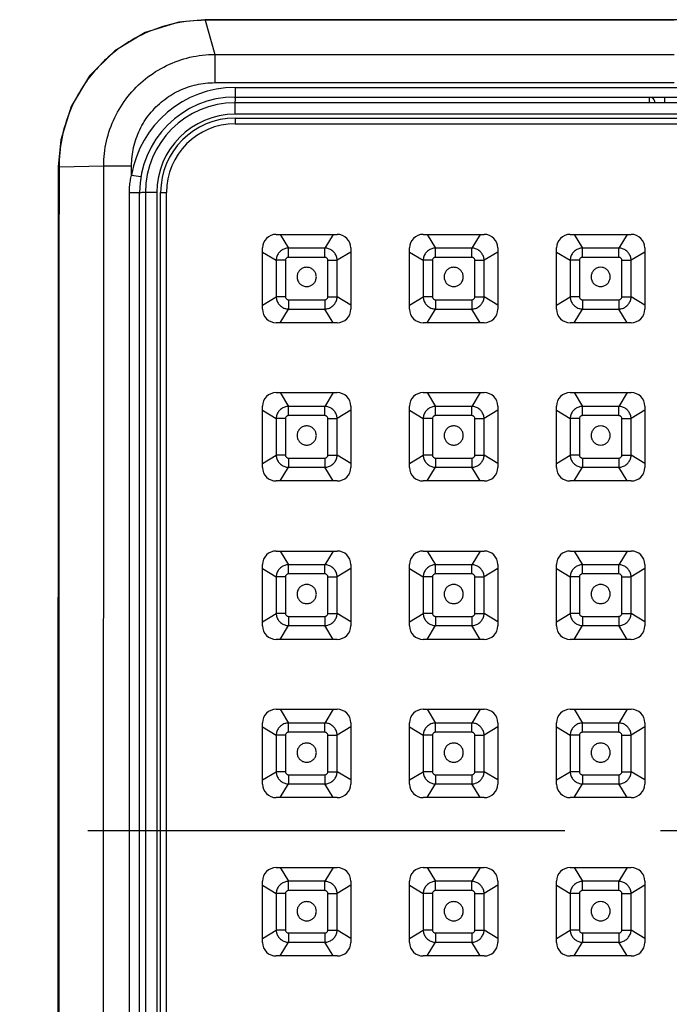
# Model space of a CAD drawing. Extents: x 5500 to 5920, y -4857 to -4263.
# Tile 16 of 20: x 5678 to 5686, y -4461 to -4448. Entities that reach past the tile are written whole.
import ezdxf

# ---------------------------------------------------------------- set-up
doc = ezdxf.new("R2010")
doc.units = 0
doc.header["$LTSCALE"] = 5
doc.header["$MEASUREMENT"] = 0
doc.linetypes.add('CENTER', pattern=[2, 1.25, -0.25, 0.25, -0.25])
doc.layers.get('0').update_dxf_attribs({"color": 2, "linetype": 'CONTINUOUS'})
doc.layers.add('CL', color=1, linetype='CENTER')
doc.layers.add('D', color=2, linetype='CONTINUOUS')

# ---------------------------------------------------------------- blocks, each defined once
blk = doc.blocks.new('A$C68571C2D')
at = {"color": 7, "linetype": 'Continuous'}
for p, q in [((6.564, 59.475), (2.426, 59.474)), ((2.427, 59.467), (2.426, 59.474)), ((2.427, 59.467), (2.554, 59.02)), ((10.585, 59.475), (6.564, 59.475)), ((2.554, 59.02), (2.554, 58.651)), ((2.821, 58.588), (2.821, 58.463)), ((2.821, 58.588), (14.321, 58.588)), ((2.821, 58.463), (14.321, 58.463)), ((2.821, 58.238), (2.821, 58.388)), ((14.321, 58.388), (2.821, 58.388)), ((8.246, 58.463), (8.246, 58.388)), ((8.446, 58.463), (8.446, 58.388)), ((14.321, 58.238), (2.821, 58.238)), ((2.821, 58.188), (2.821, 58.113)), ((2.821, 58.188), (14.321, 58.188)), ((2.821, 58.113), (14.321, 58.113)), ((0.504, 57.55), (0.496, 40.171)), ((0.515, 57.551), (0.504, 57.55)), ((0.515, 57.551), (1.101, 57.562)), ((1.101, 57.562), (1.465, 57.562)), ((1.465, 57.442), (1.588, 57.422)), ((1.436, 57.213), (1.571, 57.213)), ((1.571, 40.463), (1.571, 57.213)), ((1.646, 57.213), (1.646, 40.463)), ((1.796, 57.213), (1.646, 57.213)), ((1.796, 57.213), (1.796, 40.463)), ((1.846, 40.463), (1.846, 57.213)), ((1.846, 57.213), (1.921, 57.213)), ((1.921, 40.463), (1.921, 57.213))]:
    blk.add_line(p, q, dxfattribs=at)
at = {"linetype": 'Continuous'}
for p, q in [((3.358, 56.666), (4.158, 56.666)), ((3.411, 56.666), (3.519, 56.487)), ((4.105, 56.666), (3.997, 56.487)), ((5.283, 56.666), (6.083, 56.666)), ((5.336, 56.666), (5.444, 56.487)), ((6.03, 56.666), (5.922, 56.487)), ((7.208, 56.666), (8.008, 56.666)), ((7.261, 56.666), (7.369, 56.487)), ((7.955, 56.666), (7.847, 56.487)), ((3.18, 55.688), (3.18, 56.488)), ((3.18, 56.435), (3.36, 56.327)), ((3.519, 56.365), (3.519, 56.487)), ((3.997, 56.487), (3.519, 56.487)), ((3.997, 56.365), (3.997, 56.487)), ((4.336, 56.435), (4.157, 56.327)), ((4.336, 56.488), (4.336, 55.688)), ((5.105, 55.688), (5.105, 56.488)), ((5.105, 56.435), (5.285, 56.327)), ((5.444, 56.365), (5.444, 56.487)), ((5.922, 56.487), (5.444, 56.487)), ((5.922, 56.365), (5.922, 56.487)), ((6.261, 56.435), (6.082, 56.327)), ((6.261, 56.488), (6.261, 55.688)), ((7.03, 55.688), (7.03, 56.488)), ((7.03, 56.435), (7.21, 56.327)), ((7.847, 56.487), (7.369, 56.487)), ((7.369, 56.365), (7.369, 56.487)), ((7.847, 56.365), (7.847, 56.487)), ((8.186, 56.435), (8.007, 56.327)), ((8.186, 56.488), (8.186, 55.688)), ((3.481, 56.327), (3.36, 56.327)), ((3.36, 56.327), (3.36, 55.849)), ((3.481, 56.327), (3.481, 55.849)), ((3.997, 56.365), (3.519, 56.365)), ((4.036, 56.327), (4.157, 56.327)), ((4.036, 55.849), (4.036, 56.327)), ((4.157, 55.849), (4.157, 56.327)), ((5.406, 56.327), (5.285, 56.327)), ((5.285, 56.327), (5.285, 55.849)), ((5.406, 56.327), (5.406, 55.849)), ((5.922, 56.365), (5.444, 56.365)), ((5.961, 56.327), (6.082, 56.327)), ((5.961, 55.849), (5.961, 56.327)), ((6.082, 55.849), (6.082, 56.327)), ((7.331, 56.327), (7.21, 56.327)), ((7.21, 56.327), (7.21, 55.849)), ((7.331, 56.327), (7.331, 55.849)), ((7.847, 56.365), (7.369, 56.365)), ((7.886, 56.327), (8.007, 56.327)), ((7.886, 55.849), (7.886, 56.327)), ((8.007, 55.849), (8.007, 56.327)), ((3.18, 55.741), (3.36, 55.849)), ((3.481, 55.849), (3.36, 55.849)), ((3.519, 55.811), (3.519, 55.689)), ((3.519, 55.811), (3.997, 55.811)), ((3.997, 55.811), (3.997, 55.689)), ((4.036, 55.849), (4.157, 55.849)), ((4.336, 55.741), (4.157, 55.849)), ((5.105, 55.741), (5.285, 55.849)), ((5.406, 55.849), (5.285, 55.849)), ((5.444, 55.811), (5.922, 55.811)), ((5.444, 55.811), (5.444, 55.689)), ((5.922, 55.811), (5.922, 55.689)), ((5.961, 55.849), (6.082, 55.849)), ((6.261, 55.741), (6.082, 55.849)), ((7.03, 55.741), (7.21, 55.849)), ((7.331, 55.849), (7.21, 55.849)), ((7.369, 55.811), (7.369, 55.689)), ((7.369, 55.811), (7.847, 55.811)), ((7.847, 55.811), (7.847, 55.689)), ((7.886, 55.849), (8.007, 55.849)), ((8.186, 55.741), (8.007, 55.849)), ((3.411, 55.51), (3.519, 55.689)), ((3.519, 55.689), (3.997, 55.689)), ((4.105, 55.51), (3.997, 55.689)), ((5.336, 55.51), (5.444, 55.689)), ((5.444, 55.689), (5.922, 55.689)), ((6.03, 55.51), (5.922, 55.689)), ((7.261, 55.51), (7.369, 55.689)), ((7.369, 55.689), (7.847, 55.689)), ((7.955, 55.51), (7.847, 55.689)), ((4.158, 55.51), (3.358, 55.51)), ((6.083, 55.51), (5.283, 55.51)), ((8.008, 55.51), (7.208, 55.51)), ((3.358, 54.595), (4.158, 54.595)), ((3.411, 54.595), (3.519, 54.415)), ((4.105, 54.595), (3.997, 54.415)), ((5.283, 54.595), (6.083, 54.595)), ((5.336, 54.595), (5.444, 54.415)), ((6.03, 54.595), (5.922, 54.415)), ((7.208, 54.595), (8.008, 54.595)), ((7.261, 54.595), (7.369, 54.415)), ((7.955, 54.595), (7.847, 54.415)), ((3.18, 53.617), (3.18, 54.417)), ((3.519, 54.294), (3.519, 54.415)), ((3.997, 54.415), (3.519, 54.415)), ((3.997, 54.294), (3.997, 54.415)), ((4.336, 54.417), (4.336, 53.617)), ((5.105, 53.617), (5.105, 54.417)), ((5.922, 54.415), (5.444, 54.415)), ((5.444, 54.294), (5.444, 54.415)), ((5.922, 54.294), (5.922, 54.415)), ((6.261, 54.417), (6.261, 53.617)), ((7.03, 53.617), (7.03, 54.417)), ((7.847, 54.415), (7.369, 54.415)), ((7.369, 54.294), (7.369, 54.415)), ((7.847, 54.294), (7.847, 54.415)), ((8.186, 54.417), (8.186, 53.617)), ((3.18, 54.364), (3.36, 54.256)), ((3.481, 54.256), (3.36, 54.256)), ((3.36, 54.256), (3.36, 53.777)), ((3.481, 54.256), (3.481, 53.777)), ((3.997, 54.294), (3.519, 54.294)), ((4.036, 54.256), (4.157, 54.256)), ((4.036, 53.777), (4.036, 54.256)), ((4.336, 54.364), (4.157, 54.256)), ((4.157, 53.777), (4.157, 54.256)), ((5.105, 54.364), (5.285, 54.256)), ((5.406, 54.256), (5.285, 54.256)), ((5.285, 54.256), (5.285, 53.777)), ((5.406, 54.256), (5.406, 53.777)), ((5.922, 54.294), (5.444, 54.294)), ((5.961, 54.256), (6.082, 54.256)), ((5.961, 53.777), (5.961, 54.256)), ((6.261, 54.364), (6.082, 54.256)), ((6.082, 53.777), (6.082, 54.256)), ((7.03, 54.364), (7.21, 54.256)), ((7.331, 54.256), (7.21, 54.256)), ((7.21, 54.256), (7.21, 53.777)), ((7.331, 54.256), (7.331, 53.777)), ((7.847, 54.294), (7.369, 54.294)), ((7.886, 54.256), (8.007, 54.256)), ((7.886, 53.777), (7.886, 54.256)), ((8.186, 54.364), (8.007, 54.256)), ((8.007, 53.777), (8.007, 54.256)), ((3.18, 53.67), (3.36, 53.777)), ((3.481, 53.777), (3.36, 53.777)), ((3.519, 53.739), (3.997, 53.739)), ((3.519, 53.739), (3.519, 53.618)), ((3.997, 53.739), (3.997, 53.618)), ((4.036, 53.777), (4.157, 53.777)), ((4.336, 53.67), (4.157, 53.777)), ((5.105, 53.67), (5.285, 53.777)), ((5.406, 53.777), (5.285, 53.777)), ((5.444, 53.739), (5.922, 53.739)), ((5.444, 53.739), (5.444, 53.618)), ((5.922, 53.739), (5.922, 53.618)), ((5.961, 53.777), (6.082, 53.777)), ((6.261, 53.67), (6.082, 53.777)), ((7.03, 53.67), (7.21, 53.777)), ((7.331, 53.777), (7.21, 53.777)), ((7.369, 53.739), (7.847, 53.739)), ((7.369, 53.739), (7.369, 53.618)), ((7.847, 53.739), (7.847, 53.618)), ((7.886, 53.777), (8.007, 53.777)), ((8.186, 53.67), (8.007, 53.777)), ((3.411, 53.439), (3.519, 53.618)), ((3.519, 53.618), (3.997, 53.618)), ((4.105, 53.439), (3.997, 53.618)), ((5.336, 53.439), (5.444, 53.618)), ((5.444, 53.618), (5.922, 53.618)), ((6.03, 53.439), (5.922, 53.618)), ((7.261, 53.439), (7.369, 53.618)), ((7.369, 53.618), (7.847, 53.618)), ((7.955, 53.439), (7.847, 53.618)), ((4.158, 53.439), (3.358, 53.439)), ((6.083, 53.439), (5.283, 53.439)), ((8.008, 53.439), (7.208, 53.439)), ((3.358, 52.523), (4.158, 52.523)), ((3.411, 52.523), (3.519, 52.344)), ((4.105, 52.523), (3.997, 52.344)), ((5.283, 52.523), (6.083, 52.523)), ((5.336, 52.523), (5.444, 52.344)), ((6.03, 52.523), (5.922, 52.344)), ((7.208, 52.523), (8.008, 52.523)), ((7.261, 52.523), (7.369, 52.344)), ((7.955, 52.523), (7.847, 52.344)), ((3.18, 51.545), (3.18, 52.345)), ((3.519, 52.223), (3.519, 52.344)), ((3.997, 52.344), (3.519, 52.344)), ((3.997, 52.223), (3.997, 52.344)), ((4.336, 52.345), (4.336, 51.545)), ((5.105, 51.545), (5.105, 52.345)), ((5.922, 52.344), (5.444, 52.344)), ((5.444, 52.223), (5.444, 52.344)), ((5.922, 52.223), (5.922, 52.344)), ((6.261, 52.345), (6.261, 51.545)), ((7.03, 51.545), (7.03, 52.345)), ((7.369, 52.223), (7.369, 52.344)), ((7.847, 52.344), (7.369, 52.344)), ((7.847, 52.223), (7.847, 52.344)), ((8.186, 52.345), (8.186, 51.545)), ((3.18, 52.292), (3.36, 52.184)), ((3.481, 52.184), (3.36, 52.184)), ((3.36, 52.184), (3.36, 51.706)), ((3.481, 52.184), (3.481, 51.706)), ((3.997, 52.223), (3.519, 52.223)), ((4.036, 52.184), (4.157, 52.184)), ((4.036, 51.706), (4.036, 52.184)), ((4.336, 52.292), (4.157, 52.184)), ((4.157, 51.706), (4.157, 52.184)), ((5.105, 52.292), (5.285, 52.184)), ((5.406, 52.184), (5.285, 52.184)), ((5.285, 52.184), (5.285, 51.706)), ((5.406, 52.184), (5.406, 51.706)), ((5.922, 52.223), (5.444, 52.223)), ((5.961, 52.184), (6.082, 52.184)), ((5.961, 51.706), (5.961, 52.184)), ((6.261, 52.292), (6.082, 52.184)), ((6.082, 51.706), (6.082, 52.184)), ((7.03, 52.292), (7.21, 52.184)), ((7.331, 52.184), (7.21, 52.184)), ((7.21, 52.184), (7.21, 51.706)), ((7.331, 52.184), (7.331, 51.706)), ((7.847, 52.223), (7.369, 52.223)), ((7.886, 52.184), (8.007, 52.184)), ((7.886, 51.706), (7.886, 52.184)), ((8.186, 52.292), (8.007, 52.184)), ((8.007, 51.706), (8.007, 52.184)), ((3.18, 51.598), (3.36, 51.706)), ((3.481, 51.706), (3.36, 51.706)), ((3.519, 51.668), (3.519, 51.547)), ((3.519, 51.668), (3.997, 51.668)), ((3.997, 51.668), (3.997, 51.547)), ((4.036, 51.706), (4.157, 51.706)), ((4.336, 51.598), (4.157, 51.706)), ((5.105, 51.598), (5.285, 51.706)), ((5.406, 51.706), (5.285, 51.706)), ((5.444, 51.668), (5.922, 51.668)), ((5.444, 51.668), (5.444, 51.547)), ((5.922, 51.668), (5.922, 51.547)), ((5.961, 51.706), (6.082, 51.706)), ((6.261, 51.598), (6.082, 51.706)), ((7.03, 51.598), (7.21, 51.706)), ((7.331, 51.706), (7.21, 51.706)), ((7.369, 51.668), (7.369, 51.547)), ((7.369, 51.668), (7.847, 51.668)), ((7.847, 51.668), (7.847, 51.547)), ((7.886, 51.706), (8.007, 51.706)), ((8.186, 51.598), (8.007, 51.706)), ((3.411, 51.367), (3.519, 51.547)), ((3.519, 51.547), (3.997, 51.547)), ((4.105, 51.367), (3.997, 51.547)), ((5.336, 51.367), (5.444, 51.547)), ((5.444, 51.547), (5.922, 51.547)), ((6.03, 51.367), (5.922, 51.547)), ((7.261, 51.367), (7.369, 51.547)), ((7.369, 51.547), (7.847, 51.547)), ((7.955, 51.367), (7.847, 51.547)), ((4.158, 51.367), (3.358, 51.367)), ((6.083, 51.367), (5.283, 51.367)), ((8.008, 51.367), (7.208, 51.367)), ((3.358, 50.452), (4.158, 50.452)), ((3.411, 50.452), (3.519, 50.272)), ((4.105, 50.452), (3.997, 50.272)), ((5.283, 50.452), (6.083, 50.452)), ((5.336, 50.452), (5.444, 50.272)), ((6.03, 50.452), (5.922, 50.272)), ((7.208, 50.452), (8.008, 50.452)), ((7.261, 50.452), (7.369, 50.272)), ((7.955, 50.452), (7.847, 50.272)), ((3.18, 49.474), (3.18, 50.274)), ((3.519, 50.151), (3.519, 50.272)), ((3.997, 50.272), (3.519, 50.272)), ((3.997, 50.151), (3.997, 50.272)), ((4.336, 50.274), (4.336, 49.474)), ((5.105, 49.474), (5.105, 50.274)), ((5.922, 50.272), (5.444, 50.272)), ((5.444, 50.151), (5.444, 50.272)), ((5.922, 50.151), (5.922, 50.272)), ((6.261, 50.274), (6.261, 49.474)), ((7.03, 49.474), (7.03, 50.274)), ((7.369, 50.151), (7.369, 50.272)), ((7.847, 50.272), (7.369, 50.272)), ((7.847, 50.151), (7.847, 50.272)), ((8.186, 50.274), (8.186, 49.474)), ((3.18, 50.221), (3.36, 50.113)), ((3.997, 50.151), (3.519, 50.151)), ((4.336, 50.221), (4.157, 50.113)), ((5.105, 50.221), (5.285, 50.113)), ((5.922, 50.151), (5.444, 50.151)), ((6.261, 50.221), (6.082, 50.113)), ((7.03, 50.221), (7.21, 50.113)), ((7.847, 50.151), (7.369, 50.151)), ((8.186, 50.221), (8.007, 50.113)), ((3.481, 50.113), (3.36, 50.113)), ((3.36, 50.113), (3.36, 49.635)), ((3.481, 50.113), (3.481, 49.635)), ((4.036, 50.113), (4.157, 50.113)), ((4.036, 49.635), (4.036, 50.113)), ((4.157, 49.635), (4.157, 50.113)), ((5.406, 50.113), (5.285, 50.113)), ((5.285, 50.113), (5.285, 49.635)), ((5.406, 50.113), (5.406, 49.635)), ((5.961, 50.113), (6.082, 50.113)), ((5.961, 49.635), (5.961, 50.113)), ((6.082, 49.635), (6.082, 50.113)), ((7.331, 50.113), (7.21, 50.113)), ((7.21, 50.113), (7.21, 49.635)), ((7.331, 50.113), (7.331, 49.635)), ((7.886, 50.113), (8.007, 50.113)), ((7.886, 49.635), (7.886, 50.113)), ((8.007, 49.635), (8.007, 50.113)), ((3.18, 49.527), (3.36, 49.635)), ((3.481, 49.635), (3.36, 49.635)), ((4.036, 49.635), (4.157, 49.635)), ((4.336, 49.527), (4.157, 49.635)), ((5.105, 49.527), (5.285, 49.635)), ((5.406, 49.635), (5.285, 49.635)), ((5.961, 49.635), (6.082, 49.635)), ((6.261, 49.527), (6.082, 49.635)), ((7.03, 49.527), (7.21, 49.635)), ((7.331, 49.635), (7.21, 49.635)), ((7.886, 49.635), (8.007, 49.635)), ((8.186, 49.527), (8.007, 49.635)), ((3.411, 49.296), (3.519, 49.475)), ((3.519, 49.596), (3.519, 49.475)), ((3.519, 49.596), (3.997, 49.596)), ((3.519, 49.475), (3.997, 49.475)), ((3.997, 49.596), (3.997, 49.475)), ((4.105, 49.296), (3.997, 49.475)), ((5.336, 49.296), (5.444, 49.475)), ((5.444, 49.596), (5.922, 49.596)), ((5.444, 49.596), (5.444, 49.475)), ((5.444, 49.475), (5.922, 49.475)), ((5.922, 49.596), (5.922, 49.475)), ((6.03, 49.296), (5.922, 49.475)), ((7.261, 49.296), (7.369, 49.475)), ((7.369, 49.596), (7.369, 49.475)), ((7.369, 49.596), (7.847, 49.596)), ((7.369, 49.475), (7.847, 49.475)), ((7.847, 49.596), (7.847, 49.475)), ((7.955, 49.296), (7.847, 49.475)), ((4.158, 49.296), (3.358, 49.296)), ((6.083, 49.296), (5.283, 49.296)), ((8.008, 49.296), (7.208, 49.296)), ((3.358, 48.381), (4.158, 48.381)), ((3.411, 48.381), (3.519, 48.201)), ((4.105, 48.381), (3.997, 48.201)), ((5.283, 48.381), (6.083, 48.381)), ((5.336, 48.381), (5.444, 48.201)), ((6.03, 48.381), (5.922, 48.201)), ((7.208, 48.381), (8.008, 48.381)), ((7.261, 48.381), (7.369, 48.201)), ((7.955, 48.381), (7.847, 48.201)), ((3.18, 47.402), (3.18, 48.202)), ((3.519, 48.08), (3.519, 48.201)), ((3.997, 48.201), (3.519, 48.201)), ((3.997, 48.08), (3.997, 48.201)), ((4.336, 48.202), (4.336, 47.402)), ((5.105, 47.402), (5.105, 48.202)), ((5.922, 48.201), (5.444, 48.201)), ((5.444, 48.08), (5.444, 48.201)), ((5.922, 48.08), (5.922, 48.201)), ((6.261, 48.202), (6.261, 47.402)), ((7.03, 47.402), (7.03, 48.202)), ((7.369, 48.08), (7.369, 48.201)), ((7.847, 48.201), (7.369, 48.201)), ((7.847, 48.08), (7.847, 48.201)), ((8.186, 48.202), (8.186, 47.402)), ((3.18, 48.149), (3.36, 48.042)), ((3.997, 48.08), (3.519, 48.08)), ((4.336, 48.149), (4.157, 48.042)), ((5.105, 48.149), (5.285, 48.042)), ((5.922, 48.08), (5.444, 48.08)), ((6.261, 48.149), (6.082, 48.042)), ((7.03, 48.149), (7.21, 48.042)), ((7.847, 48.08), (7.369, 48.08)), ((8.186, 48.149), (8.007, 48.042)), ((3.481, 48.042), (3.36, 48.042)), ((3.36, 48.042), (3.36, 47.563)), ((3.481, 48.042), (3.481, 47.563)), ((4.036, 48.042), (4.157, 48.042)), ((4.036, 47.563), (4.036, 48.042)), ((4.157, 47.563), (4.157, 48.042)), ((5.406, 48.042), (5.285, 48.042)), ((5.285, 48.042), (5.285, 47.563)), ((5.406, 48.042), (5.406, 47.563)), ((5.961, 48.042), (6.082, 48.042)), ((5.961, 47.563), (5.961, 48.042)), ((6.082, 47.563), (6.082, 48.042)), ((7.331, 48.042), (7.21, 48.042)), ((7.21, 48.042), (7.21, 47.563)), ((7.331, 48.042), (7.331, 47.563)), ((7.886, 48.042), (8.007, 48.042)), ((7.886, 47.563), (7.886, 48.042)), ((8.007, 47.563), (8.007, 48.042)), ((3.18, 47.455), (3.36, 47.563)), ((3.481, 47.563), (3.36, 47.563)), ((4.036, 47.563), (4.157, 47.563)), ((4.336, 47.455), (4.157, 47.563)), ((5.105, 47.455), (5.285, 47.563)), ((5.406, 47.563), (5.285, 47.563)), ((5.961, 47.563), (6.082, 47.563)), ((6.261, 47.455), (6.082, 47.563)), ((7.03, 47.455), (7.21, 47.563)), ((7.331, 47.563), (7.21, 47.563)), ((7.886, 47.563), (8.007, 47.563)), ((8.186, 47.455), (8.007, 47.563)), ((3.519, 47.525), (3.519, 47.404)), ((3.519, 47.525), (3.997, 47.525)), ((3.997, 47.525), (3.997, 47.404)), ((5.444, 47.525), (5.922, 47.525)), ((5.444, 47.525), (5.444, 47.404)), ((5.922, 47.525), (5.922, 47.404)), ((7.369, 47.525), (7.369, 47.404)), ((7.369, 47.525), (7.847, 47.525)), ((7.847, 47.525), (7.847, 47.404)), ((3.411, 47.224), (3.519, 47.404)), ((3.519, 47.404), (3.997, 47.404)), ((4.105, 47.224), (3.997, 47.404)), ((5.336, 47.224), (5.444, 47.404)), ((5.444, 47.404), (5.922, 47.404)), ((6.03, 47.224), (5.922, 47.404)), ((7.261, 47.224), (7.369, 47.404)), ((7.369, 47.404), (7.847, 47.404)), ((7.955, 47.224), (7.847, 47.404)), ((4.158, 47.224), (3.358, 47.224)), ((6.083, 47.224), (5.283, 47.224)), ((8.008, 47.224), (7.208, 47.224))]:
    blk.add_line(p, q, dxfattribs=at)
at = {"color": 7, "linetype": 'Continuous'}
blk.add_lwpolyline([(2.426, 59.474), (2.084, 59.442), (1.645, 59.307), (1.247, 59.068), (0.916, 58.739), (0.675, 58.341), (0.537, 57.903), (0.504, 57.55)], dxfattribs=at)
for centre, radius, start, end in [((2.821, 57.213), 1.375, 90, 170.3973), ((2.821, 57.213), 1.25, 90, 179.9999), ((2.821, 57.213), 1.175, 90, 180), ((8.246, 58.388), 0.075, 0, 60), ((2.821, 57.213), 1.025, 90, 180), ((2.821, 57.213), 0.975, 90, 180), ((2.821, 57.213), 0.9, 90, 180)]:
    blk.add_arc(centre, radius, start, end, dxfattribs=at)
at = {"linetype": 'Continuous'}
for centre, start, end in [((3.358, 56.488), 90, 180), ((4.158, 56.488), 0, 90), ((5.283, 56.488), 90, 180), ((6.083, 56.488), 0, 90), ((7.208, 56.488), 90, 180), ((8.008, 56.488), 0, 90), ((3.358, 55.688), 180, 270), ((4.158, 55.688), 270, 0), ((5.283, 55.688), 180, 270), ((6.083, 55.688), 270, 0), ((7.208, 55.688), 180, 270), ((8.008, 55.688), 270, 0), ((3.358, 54.417), 90, 180), ((4.158, 54.417), 0, 90), ((5.283, 54.417), 90, 180), ((6.083, 54.417), 0, 90), ((7.208, 54.417), 90, 180), ((8.008, 54.417), 0, 90), ((3.358, 53.617), 180, 270), ((4.158, 53.617), 270, 0), ((5.283, 53.617), 180, 270), ((6.083, 53.617), 270, 0), ((7.208, 53.617), 180, 270), ((8.008, 53.617), 270, 0), ((3.358, 52.345), 90, 180), ((4.158, 52.345), 0, 90), ((5.283, 52.345), 90, 180), ((6.083, 52.345), 0, 90), ((7.208, 52.345), 90, 180), ((8.008, 52.345), 0, 90), ((3.358, 51.545), 180, 270), ((4.158, 51.545), 270, 0), ((5.283, 51.545), 180, 270), ((6.083, 51.545), 270, 0), ((7.208, 51.545), 180, 270), ((8.008, 51.545), 270, 0), ((3.358, 50.274), 90, 180), ((4.158, 50.274), 0, 90), ((5.283, 50.274), 90, 180), ((6.083, 50.274), 0, 90), ((7.208, 50.274), 90, 180), ((8.008, 50.274), 0, 90), ((3.358, 49.474), 180, 270), ((4.158, 49.474), 270, 0), ((5.283, 49.474), 180, 270), ((6.083, 49.474), 270, 0), ((7.208, 49.474), 180, 270), ((8.008, 49.474), 270, 0), ((3.358, 48.202), 90, 180), ((4.158, 48.202), 0, 90), ((5.283, 48.202), 90, 180), ((6.083, 48.202), 0, 90), ((7.208, 48.202), 90, 180), ((8.008, 48.202), 0, 90), ((3.358, 47.402), 180, 270), ((4.158, 47.402), 270, 0), ((5.283, 47.402), 180, 270), ((6.083, 47.402), 270, 0), ((7.208, 47.402), 180, 270), ((8.008, 47.402), 270, 0)]:
    blk.add_arc(centre, 0.178, start, end, dxfattribs=at)
at = {"color": 7, "linetype": 'Continuous'}
for points, start_tangent, end_tangent in [([(2.427, 59.467), (2.026, 59.424), (1.636, 59.294), (1.313, 59.107), (1.111, 58.939)], (-0.999997, -0.002363), (-0.725034, -0.688713)), ([(8.571, 59.469), (6.486, 59.469), (4.438, 59.468), (2.427, 59.467)], (-1, 0.000002), (-1, -0.000545)), ([(1.101, 57.562), (1.137, 57.886), (1.245, 58.194), (1.418, 58.47), (1.648, 58.701), (1.923, 58.874), (2.23, 58.983), (2.554, 59.02)], (-0.000142, 1), (0.999997, 0.002358)), ([(2.554, 59.02), (3.108, 59.02), (3.678, 59.02), (4.255, 59.02), (4.832, 59.02), (5.405, 59.02), (5.974, 59.02), (6.554, 59.02), (7.166, 59.02), (7.83, 59.02), (8.571, 59.02)], (1, 0), (1, 0)), ([(1.111, 58.939), (1.061, 58.89), (1.027, 58.854)], (-0.725034, -0.688713), (-0.679587, -0.733595)), ([(1.027, 58.854), (0.854, 58.639)], (-0.679587, -0.733595), (-0.567555, -0.823336)), ([(0.854, 58.639), (0.849, 58.631), (0.832, 58.605)], (-0.567555, -0.823336), (-0.550251, -0.834999)), ([(1.465, 57.562), (1.492, 57.804), (1.573, 58.035), (1.703, 58.242), (1.876, 58.414), (2.083, 58.544), (2.313, 58.624), (2.554, 58.651)], (0.000645, 1), (1, 0.000287)), ([(2.554, 58.651), (3.108, 58.651), (3.678, 58.651), (4.255, 58.651), (4.832, 58.651), (5.405, 58.651), (5.974, 58.651), (6.554, 58.651), (7.166, 58.651), (7.83, 58.651), (8.571, 58.651)], (1, 0), (1, 0)), ([(0.832, 58.605), (0.666, 58.297), (0.55, 57.915), (0.515, 57.551)], (-0.550251, -0.834999), (-0.0008, -1)), ([(2.821, 58.463), (2.82, 58.444), (2.819, 58.39), (2.819, 58.388)], (-1, -0.000006), (-0.119851, -0.992792)), ([(0.515, 57.551), (0.514, 55.738), (0.513, 53.832), (0.513, 51.912), (0.512, 50.065), (0.511, 48.277), (0.511, 46.348), (0.51, 44.314), (0.509, 42.229), (0.508, 40.172)], (-0.000443, -1), (-0.000385, -1)), ([(1.097, 39.94), (1.098, 44.192), (1.099, 48.566), (1.1, 53.147), (1.101, 57.562)], (0.000253, 1), (0.000227, 1)), ([(1.465, 57.442), (1.465, 57.502), (1.465, 57.562)], (0.000333, 1), (0.000335, 1)), ([(1.436, 57.213), (1.439, 57.29), (1.449, 57.367), (1.465, 57.442)], (-0.00053, 1), (0.246299, 0.969194)), ([(1.439, 40.463), (1.438, 45.891), (1.437, 51.475), (1.436, 57.213)], (-0.000174, 1), (-0.000154, 1)), ([(1.571, 57.213), (1.589, 57.213), (1.642, 57.213), (1.646, 57.212)], (-0.000951, -1), (0.993372, -0.114944))]:
    blk.add_spline(points, degree=3, dxfattribs=dict(at, start_tangent=start_tangent, end_tangent=end_tangent))
at = {"linetype": 'Continuous'}
for points, start_tangent, end_tangent in [([(3.519, 56.487), (3.471, 56.478), (3.427, 56.455), (3.391, 56.42), (3.368, 56.376), (3.36, 56.327)], (-0.99963, -0.027186), (-0.026957, -0.999637)), ([(4.157, 56.327), (4.148, 56.376), (4.125, 56.42), (4.09, 56.455), (4.046, 56.478), (3.997, 56.487)], (-0.027186, 0.99963), (-0.999637, 0.026957)), ([(5.444, 56.487), (5.396, 56.478), (5.352, 56.455), (5.316, 56.42), (5.293, 56.376), (5.285, 56.327)], (-0.99963, -0.027186), (-0.026957, -0.999637)), ([(6.082, 56.327), (6.073, 56.376), (6.05, 56.42), (6.015, 56.455), (5.971, 56.478), (5.922, 56.487)], (-0.027186, 0.99963), (-0.999637, 0.026957)), ([(7.369, 56.487), (7.321, 56.478), (7.277, 56.455), (7.241, 56.42), (7.218, 56.376), (7.21, 56.327)], (-0.99963, -0.027186), (-0.026957, -0.999637)), ([(8.007, 56.327), (7.998, 56.376), (7.975, 56.42), (7.94, 56.455), (7.896, 56.478), (7.847, 56.487)], (-0.027186, 0.99963), (-0.999637, 0.026957)), ([(3.519, 56.365), (3.508, 56.364), (3.497, 56.358), (3.488, 56.349), (3.483, 56.339), (3.481, 56.327)], (-1, -0.000016), (0.000439, -1)), ([(4.036, 56.327), (4.034, 56.339), (4.028, 56.349), (4.02, 56.358), (4.009, 56.364), (3.997, 56.365)], (-0.000016, 1), (-1, -0.000439)), ([(5.444, 56.365), (5.433, 56.364), (5.422, 56.358), (5.413, 56.349), (5.408, 56.339), (5.406, 56.327)], (-1, -0.000016), (0.000439, -1)), ([(5.961, 56.327), (5.959, 56.339), (5.953, 56.349), (5.945, 56.358), (5.934, 56.364), (5.922, 56.365)], (-0.000016, 1), (-1, -0.000439)), ([(7.369, 56.365), (7.358, 56.364), (7.347, 56.358), (7.338, 56.349), (7.333, 56.339), (7.331, 56.327)], (-1, -0.000016), (0.000439, -1)), ([(7.886, 56.327), (7.884, 56.339), (7.878, 56.349), (7.87, 56.358), (7.859, 56.364), (7.847, 56.365)], (-0.000016, 1), (-1, -0.000439)), ([(3.885, 56.11), (3.877, 56.152), (3.856, 56.19), (3.822, 56.218), (3.781, 56.233), (3.737, 56.233), (3.696, 56.218), (3.662, 56.19), (3.64, 56.152), (3.633, 56.11)], (0, 1), (0, -1)), ([(5.81, 56.11), (5.802, 56.152), (5.78, 56.19), (5.747, 56.218), (5.706, 56.233), (5.662, 56.233), (5.621, 56.218), (5.587, 56.19), (5.566, 56.152), (5.558, 56.11)], (0, 1), (0, -1)), ([(7.734, 56.11), (7.726, 56.152), (7.705, 56.19), (7.671, 56.218), (7.63, 56.233), (7.587, 56.233), (7.546, 56.218), (7.512, 56.19), (7.491, 56.152), (7.483, 56.11)], (0, 1), (0, -1)), ([(3.633, 56.11), (3.64, 56.067), (3.662, 56.029), (3.696, 56.001), (3.737, 55.986), (3.781, 55.986), (3.822, 56.001), (3.856, 56.029), (3.877, 56.067), (3.885, 56.11)], (0, -1), (0, 1)), ([(5.558, 56.11), (5.566, 56.067), (5.587, 56.029), (5.621, 56.001), (5.662, 55.986), (5.706, 55.986), (5.747, 56.001), (5.78, 56.029), (5.802, 56.067), (5.81, 56.11)], (0, -1), (0, 1)), ([(7.483, 56.11), (7.491, 56.067), (7.512, 56.029), (7.546, 56.001), (7.587, 55.986), (7.63, 55.986), (7.671, 56.001), (7.705, 56.029), (7.726, 56.067), (7.734, 56.11)], (0, -1), (0, 1)), ([(3.36, 55.849), (3.368, 55.801), (3.391, 55.757), (3.427, 55.721), (3.471, 55.698), (3.519, 55.689)], (0.027186, -0.99963), (0.999637, -0.026957)), ([(3.481, 55.849), (3.483, 55.838), (3.488, 55.827), (3.497, 55.818), (3.508, 55.812), (3.519, 55.811)], (0.000016, -1), (1, 0.000439)), ([(3.997, 55.689), (4.046, 55.698), (4.09, 55.721), (4.125, 55.757), (4.148, 55.801), (4.157, 55.849)], (0.99963, 0.027186), (0.026957, 0.999637)), ([(3.997, 55.811), (4.009, 55.812), (4.02, 55.818), (4.028, 55.827), (4.034, 55.838), (4.036, 55.849)], (1, 0.000016), (-0.000439, 1)), ([(5.285, 55.849), (5.293, 55.801), (5.316, 55.757), (5.352, 55.721), (5.396, 55.698), (5.444, 55.689)], (0.027186, -0.99963), (0.999637, -0.026957)), ([(5.406, 55.849), (5.408, 55.838), (5.413, 55.827), (5.422, 55.818), (5.433, 55.812), (5.444, 55.811)], (0.000016, -1), (1, 0.000439)), ([(5.922, 55.689), (5.971, 55.698), (6.015, 55.721), (6.05, 55.757), (6.073, 55.801), (6.082, 55.849)], (0.99963, 0.027186), (0.026957, 0.999637)), ([(5.922, 55.811), (5.934, 55.812), (5.945, 55.818), (5.953, 55.827), (5.959, 55.838), (5.961, 55.849)], (1, 0.000016), (-0.000439, 1)), ([(7.21, 55.849), (7.218, 55.801), (7.241, 55.757), (7.277, 55.721), (7.321, 55.698), (7.369, 55.689)], (0.027186, -0.99963), (0.999637, -0.026957)), ([(7.331, 55.849), (7.333, 55.838), (7.338, 55.827), (7.347, 55.818), (7.358, 55.812), (7.369, 55.811)], (0.000016, -1), (1, 0.000439)), ([(7.847, 55.811), (7.859, 55.812), (7.87, 55.818), (7.878, 55.827), (7.884, 55.838), (7.886, 55.849)], (1, 0.000016), (-0.000439, 1)), ([(7.847, 55.689), (7.896, 55.698), (7.94, 55.721), (7.975, 55.757), (7.998, 55.801), (8.007, 55.849)], (0.99963, 0.027186), (0.026957, 0.999637)), ([(3.519, 54.415), (3.471, 54.407), (3.427, 54.383), (3.391, 54.348), (3.368, 54.304), (3.36, 54.256)], (-0.99963, -0.027186), (-0.026957, -0.999637)), ([(4.157, 54.256), (4.148, 54.304), (4.125, 54.348), (4.09, 54.383), (4.046, 54.407), (3.997, 54.415)], (-0.027186, 0.99963), (-0.999637, 0.026957)), ([(5.444, 54.415), (5.396, 54.407), (5.352, 54.383), (5.316, 54.348), (5.293, 54.304), (5.285, 54.256)], (-0.99963, -0.027186), (-0.026957, -0.999637)), ([(6.082, 54.256), (6.073, 54.304), (6.05, 54.348), (6.015, 54.383), (5.971, 54.407), (5.922, 54.415)], (-0.027186, 0.99963), (-0.999637, 0.026957)), ([(7.369, 54.415), (7.321, 54.407), (7.277, 54.383), (7.241, 54.348), (7.218, 54.304), (7.21, 54.256)], (-0.99963, -0.027186), (-0.026957, -0.999637)), ([(8.007, 54.256), (7.998, 54.304), (7.975, 54.348), (7.94, 54.383), (7.896, 54.407), (7.847, 54.415)], (-0.027186, 0.99963), (-0.999637, 0.026957)), ([(3.519, 54.294), (3.508, 54.292), (3.497, 54.287), (3.488, 54.278), (3.483, 54.267), (3.481, 54.256)], (-1, -0.000016), (0.000439, -1)), ([(4.036, 54.256), (4.034, 54.267), (4.028, 54.278), (4.02, 54.287), (4.009, 54.292), (3.997, 54.294)], (-0.000016, 1), (-1, -0.000439)), ([(5.444, 54.294), (5.433, 54.292), (5.422, 54.287), (5.413, 54.278), (5.408, 54.267), (5.406, 54.256)], (-1, -0.000016), (0.000439, -1)), ([(5.961, 54.256), (5.959, 54.267), (5.953, 54.278), (5.945, 54.287), (5.934, 54.292), (5.922, 54.294)], (-0.000016, 1), (-1, -0.000439)), ([(7.369, 54.294), (7.358, 54.292), (7.347, 54.287), (7.338, 54.278), (7.333, 54.267), (7.331, 54.256)], (-1, -0.000016), (0.000439, -1)), ([(7.886, 54.256), (7.884, 54.267), (7.878, 54.278), (7.87, 54.287), (7.859, 54.292), (7.847, 54.294)], (-0.000016, 1), (-1, -0.000439)), ([(3.885, 54.035), (3.877, 54.077), (3.856, 54.115), (3.822, 54.143), (3.781, 54.158), (3.737, 54.158), (3.696, 54.143), (3.662, 54.115), (3.64, 54.077), (3.633, 54.035)], (0, 1), (0, -1)), ([(5.81, 54.035), (5.802, 54.077), (5.78, 54.115), (5.747, 54.143), (5.706, 54.158), (5.662, 54.158), (5.621, 54.143), (5.587, 54.115), (5.566, 54.077), (5.558, 54.035)], (0, 1), (0, -1)), ([(7.734, 54.035), (7.726, 54.077), (7.705, 54.115), (7.671, 54.143), (7.63, 54.158), (7.587, 54.158), (7.546, 54.143), (7.512, 54.115), (7.491, 54.077), (7.483, 54.035)], (0, 1), (0, -1)), ([(3.633, 54.035), (3.64, 53.992), (3.662, 53.954), (3.696, 53.926), (3.737, 53.911), (3.781, 53.911), (3.822, 53.926), (3.856, 53.954), (3.877, 53.992), (3.885, 54.035)], (0, -1), (0, 1)), ([(5.558, 54.035), (5.566, 53.992), (5.587, 53.954), (5.621, 53.926), (5.662, 53.911), (5.706, 53.911), (5.747, 53.926), (5.78, 53.954), (5.802, 53.992), (5.81, 54.035)], (0, -1), (0, 1)), ([(7.483, 54.035), (7.491, 53.992), (7.512, 53.954), (7.546, 53.926), (7.587, 53.911), (7.63, 53.911), (7.671, 53.926), (7.705, 53.954), (7.726, 53.992), (7.734, 54.035)], (0, -1), (0, 1)), ([(3.36, 53.777), (3.368, 53.729), (3.391, 53.685), (3.427, 53.65), (3.471, 53.627), (3.519, 53.618)], (0.027186, -0.99963), (0.999637, -0.026957)), ([(3.481, 53.777), (3.483, 53.766), (3.488, 53.755), (3.497, 53.747), (3.508, 53.741), (3.519, 53.739)], (0.000016, -1), (1, 0.000439)), ([(3.997, 53.618), (4.046, 53.627), (4.09, 53.65), (4.125, 53.685), (4.148, 53.729), (4.157, 53.777)], (0.99963, 0.027186), (0.026957, 0.999637)), ([(3.997, 53.739), (4.009, 53.741), (4.02, 53.747), (4.028, 53.755), (4.034, 53.766), (4.036, 53.777)], (1, 0.000016), (-0.000439, 1)), ([(5.285, 53.777), (5.293, 53.729), (5.316, 53.685), (5.352, 53.65), (5.396, 53.627), (5.444, 53.618)], (0.027186, -0.99963), (0.999637, -0.026957)), ([(5.406, 53.777), (5.408, 53.766), (5.413, 53.755), (5.422, 53.747), (5.433, 53.741), (5.444, 53.739)], (0.000016, -1), (1, 0.000439)), ([(5.922, 53.618), (5.971, 53.627), (6.015, 53.65), (6.05, 53.685), (6.073, 53.729), (6.082, 53.777)], (0.99963, 0.027186), (0.026957, 0.999637)), ([(5.922, 53.739), (5.934, 53.741), (5.945, 53.747), (5.953, 53.755), (5.959, 53.766), (5.961, 53.777)], (1, 0.000016), (-0.000439, 1)), ([(7.21, 53.777), (7.218, 53.729), (7.241, 53.685), (7.277, 53.65), (7.321, 53.627), (7.369, 53.618)], (0.027186, -0.99963), (0.999637, -0.026957)), ([(7.331, 53.777), (7.333, 53.766), (7.338, 53.755), (7.347, 53.747), (7.358, 53.741), (7.369, 53.739)], (0.000016, -1), (1, 0.000439)), ([(7.847, 53.739), (7.859, 53.741), (7.87, 53.747), (7.878, 53.755), (7.884, 53.766), (7.886, 53.777)], (1, 0.000016), (-0.000439, 1)), ([(7.847, 53.618), (7.896, 53.627), (7.94, 53.65), (7.975, 53.685), (7.998, 53.729), (8.007, 53.777)], (0.99963, 0.027186), (0.026957, 0.999637)), ([(3.519, 52.344), (3.471, 52.335), (3.427, 52.312), (3.391, 52.277), (3.368, 52.233), (3.36, 52.184)], (-0.99963, -0.027186), (-0.026957, -0.999637)), ([(4.157, 52.184), (4.148, 52.233), (4.125, 52.277), (4.09, 52.312), (4.046, 52.335), (3.997, 52.344)], (-0.027186, 0.99963), (-0.999637, 0.026957)), ([(5.444, 52.344), (5.396, 52.335), (5.352, 52.312), (5.316, 52.277), (5.293, 52.233), (5.285, 52.184)], (-0.99963, -0.027186), (-0.026957, -0.999637)), ([(6.082, 52.184), (6.073, 52.233), (6.05, 52.277), (6.015, 52.312), (5.971, 52.335), (5.922, 52.344)], (-0.027186, 0.99963), (-0.999637, 0.026957)), ([(7.369, 52.344), (7.321, 52.335), (7.277, 52.312), (7.241, 52.277), (7.218, 52.233), (7.21, 52.184)], (-0.99963, -0.027186), (-0.026957, -0.999637)), ([(8.007, 52.184), (7.998, 52.233), (7.975, 52.277), (7.94, 52.312), (7.896, 52.335), (7.847, 52.344)], (-0.027186, 0.99963), (-0.999637, 0.026957)), ([(3.519, 52.223), (3.508, 52.221), (3.497, 52.215), (3.488, 52.207), (3.483, 52.196), (3.481, 52.184)], (-1, -0.000016), (0.000439, -1)), ([(4.036, 52.184), (4.034, 52.196), (4.028, 52.207), (4.02, 52.215), (4.009, 52.221), (3.997, 52.223)], (-0.000016, 1), (-1, -0.000439)), ([(5.444, 52.223), (5.433, 52.221), (5.422, 52.215), (5.413, 52.207), (5.408, 52.196), (5.406, 52.184)], (-1, -0.000016), (0.000439, -1)), ([(5.961, 52.184), (5.959, 52.196), (5.953, 52.207), (5.945, 52.215), (5.934, 52.221), (5.922, 52.223)], (-0.000016, 1), (-1, -0.000439)), ([(7.369, 52.223), (7.358, 52.221), (7.347, 52.215), (7.338, 52.207), (7.333, 52.196), (7.331, 52.184)], (-1, -0.000016), (0.000439, -1)), ([(7.886, 52.184), (7.884, 52.196), (7.878, 52.207), (7.87, 52.215), (7.859, 52.221), (7.847, 52.223)], (-0.000016, 1), (-1, -0.000439)), ([(3.885, 51.96), (3.877, 52.002), (3.856, 52.04), (3.822, 52.068), (3.781, 52.083), (3.737, 52.083), (3.696, 52.068), (3.662, 52.04), (3.64, 52.002), (3.633, 51.96)], (0, 1), (0, -1)), ([(5.81, 51.96), (5.802, 52.002), (5.78, 52.04), (5.747, 52.068), (5.706, 52.083), (5.662, 52.083), (5.621, 52.068), (5.587, 52.04), (5.566, 52.002), (5.558, 51.96)], (0, 1), (0, -1)), ([(7.734, 51.96), (7.726, 52.002), (7.705, 52.04), (7.671, 52.068), (7.63, 52.083), (7.587, 52.083), (7.546, 52.068), (7.512, 52.04), (7.491, 52.002), (7.483, 51.96)], (0, 1), (0, -1)), ([(3.633, 51.96), (3.64, 51.917), (3.662, 51.879), (3.696, 51.851), (3.737, 51.836), (3.781, 51.836), (3.822, 51.851), (3.856, 51.879), (3.877, 51.917), (3.885, 51.96)], (0, -1), (0, 1)), ([(5.558, 51.96), (5.566, 51.917), (5.587, 51.879), (5.621, 51.851), (5.662, 51.836), (5.706, 51.836), (5.747, 51.851), (5.78, 51.879), (5.802, 51.917), (5.81, 51.96)], (0, -1), (0, 1)), ([(7.483, 51.96), (7.491, 51.917), (7.512, 51.879), (7.546, 51.851), (7.587, 51.836), (7.63, 51.836), (7.671, 51.851), (7.705, 51.879), (7.726, 51.917), (7.734, 51.96)], (0, -1), (0, 1)), ([(3.36, 51.706), (3.368, 51.658), (3.391, 51.614), (3.427, 51.578), (3.471, 51.555), (3.519, 51.547)], (0.027186, -0.99963), (0.999637, -0.026957)), ([(3.481, 51.706), (3.483, 51.695), (3.488, 51.684), (3.497, 51.675), (3.508, 51.67), (3.519, 51.668)], (0.000016, -1), (1, 0.000439)), ([(3.997, 51.668), (4.009, 51.67), (4.02, 51.675), (4.028, 51.684), (4.034, 51.695), (4.036, 51.706)], (1, 0.000016), (-0.000439, 1)), ([(3.997, 51.547), (4.046, 51.555), (4.09, 51.578), (4.125, 51.614), (4.148, 51.658), (4.157, 51.706)], (0.99963, 0.027186), (0.026957, 0.999637)), ([(5.285, 51.706), (5.293, 51.658), (5.316, 51.614), (5.352, 51.578), (5.396, 51.555), (5.444, 51.547)], (0.027186, -0.99963), (0.999637, -0.026957)), ([(5.406, 51.706), (5.408, 51.695), (5.413, 51.684), (5.422, 51.675), (5.433, 51.67), (5.444, 51.668)], (0.000016, -1), (1, 0.000439)), ([(5.922, 51.547), (5.971, 51.555), (6.015, 51.578), (6.05, 51.614), (6.073, 51.658), (6.082, 51.706)], (0.99963, 0.027186), (0.026957, 0.999637)), ([(5.922, 51.668), (5.934, 51.67), (5.945, 51.675), (5.953, 51.684), (5.959, 51.695), (5.961, 51.706)], (1, 0.000016), (-0.000439, 1)), ([(7.21, 51.706), (7.218, 51.658), (7.241, 51.614), (7.277, 51.578), (7.321, 51.555), (7.369, 51.547)], (0.027186, -0.99963), (0.999637, -0.026957)), ([(7.331, 51.706), (7.333, 51.695), (7.338, 51.684), (7.347, 51.675), (7.358, 51.67), (7.369, 51.668)], (0.000016, -1), (1, 0.000439)), ([(7.847, 51.668), (7.859, 51.67), (7.87, 51.675), (7.878, 51.684), (7.884, 51.695), (7.886, 51.706)], (1, 0.000016), (-0.000439, 1)), ([(7.847, 51.547), (7.896, 51.555), (7.94, 51.578), (7.975, 51.614), (7.998, 51.658), (8.007, 51.706)], (0.99963, 0.027186), (0.026957, 0.999637)), ([(3.519, 50.272), (3.471, 50.264), (3.427, 50.241), (3.391, 50.205), (3.368, 50.161), (3.36, 50.113)], (-0.99963, -0.027186), (-0.026957, -0.999637)), ([(4.157, 50.113), (4.148, 50.161), (4.125, 50.205), (4.09, 50.241), (4.046, 50.264), (3.997, 50.272)], (-0.027186, 0.99963), (-0.999637, 0.026957)), ([(5.444, 50.272), (5.396, 50.264), (5.352, 50.241), (5.316, 50.205), (5.293, 50.161), (5.285, 50.113)], (-0.99963, -0.027186), (-0.026957, -0.999637)), ([(6.082, 50.113), (6.073, 50.161), (6.05, 50.205), (6.015, 50.241), (5.971, 50.264), (5.922, 50.272)], (-0.027186, 0.99963), (-0.999637, 0.026957)), ([(7.369, 50.272), (7.321, 50.264), (7.277, 50.241), (7.241, 50.205), (7.218, 50.161), (7.21, 50.113)], (-0.99963, -0.027186), (-0.026957, -0.999637)), ([(8.007, 50.113), (7.998, 50.161), (7.975, 50.205), (7.94, 50.241), (7.896, 50.264), (7.847, 50.272)], (-0.027186, 0.99963), (-0.999637, 0.026957)), ([(3.519, 50.151), (3.508, 50.149), (3.497, 50.144), (3.488, 50.135), (3.483, 50.124), (3.481, 50.113)], (-1, -0.000016), (0.000439, -1)), ([(4.036, 50.113), (4.034, 50.124), (4.028, 50.135), (4.02, 50.144), (4.009, 50.149), (3.997, 50.151)], (-0.000016, 1), (-1, -0.000439)), ([(5.444, 50.151), (5.433, 50.149), (5.422, 50.144), (5.413, 50.135), (5.408, 50.124), (5.406, 50.113)], (-1, -0.000016), (0.000439, -1)), ([(5.961, 50.113), (5.959, 50.124), (5.953, 50.135), (5.945, 50.144), (5.934, 50.149), (5.922, 50.151)], (-0.000016, 1), (-1, -0.000439)), ([(7.369, 50.151), (7.358, 50.149), (7.347, 50.144), (7.338, 50.135), (7.333, 50.124), (7.331, 50.113)], (-1, -0.000016), (0.000439, -1)), ([(7.886, 50.113), (7.884, 50.124), (7.878, 50.135), (7.87, 50.144), (7.859, 50.149), (7.847, 50.151)], (-0.000016, 1), (-1, -0.000439)), ([(3.885, 49.885), (3.877, 49.927), (3.856, 49.965), (3.822, 49.993), (3.781, 50.008), (3.737, 50.008), (3.696, 49.993), (3.662, 49.965), (3.64, 49.927), (3.633, 49.885)], (0, 1), (0, -1)), ([(5.81, 49.885), (5.802, 49.927), (5.78, 49.965), (5.747, 49.993), (5.706, 50.008), (5.662, 50.008), (5.621, 49.993), (5.587, 49.965), (5.566, 49.927), (5.558, 49.885)], (0, 1), (0, -1)), ([(7.734, 49.885), (7.726, 49.927), (7.705, 49.965), (7.671, 49.993), (7.63, 50.008), (7.587, 50.008), (7.546, 49.993), (7.512, 49.965), (7.491, 49.927), (7.483, 49.885)], (0, 1), (0, -1)), ([(3.633, 49.885), (3.64, 49.842), (3.662, 49.804), (3.696, 49.776), (3.737, 49.761), (3.781, 49.761), (3.822, 49.776), (3.856, 49.804), (3.877, 49.842), (3.885, 49.885)], (0, -1), (0, 1)), ([(5.558, 49.885), (5.566, 49.842), (5.587, 49.804), (5.621, 49.776), (5.662, 49.761), (5.706, 49.761), (5.747, 49.776), (5.78, 49.804), (5.802, 49.842), (5.81, 49.885)], (0, -1), (0, 1)), ([(7.483, 49.885), (7.491, 49.842), (7.512, 49.804), (7.546, 49.776), (7.587, 49.761), (7.63, 49.761), (7.671, 49.776), (7.705, 49.804), (7.726, 49.842), (7.734, 49.885)], (0, -1), (0, 1)), ([(3.36, 49.635), (3.368, 49.586), (3.391, 49.542), (3.427, 49.507), (3.471, 49.484), (3.519, 49.475)], (0.027186, -0.99963), (0.999637, -0.026957)), ([(3.481, 49.635), (3.483, 49.623), (3.488, 49.612), (3.497, 49.604), (3.508, 49.598), (3.519, 49.596)], (0.000016, -1), (1, 0.000439)), ([(3.997, 49.596), (4.009, 49.598), (4.02, 49.604), (4.028, 49.612), (4.034, 49.623), (4.036, 49.635)], (1, 0.000016), (-0.000439, 1)), ([(3.997, 49.475), (4.046, 49.484), (4.09, 49.507), (4.125, 49.542), (4.148, 49.586), (4.157, 49.635)], (0.99963, 0.027186), (0.026957, 0.999637)), ([(5.285, 49.635), (5.293, 49.586), (5.316, 49.542), (5.352, 49.507), (5.396, 49.484), (5.444, 49.475)], (0.027186, -0.99963), (0.999637, -0.026957)), ([(5.406, 49.635), (5.408, 49.623), (5.413, 49.612), (5.422, 49.604), (5.433, 49.598), (5.444, 49.596)], (0.000016, -1), (1, 0.000439)), ([(5.922, 49.475), (5.971, 49.484), (6.015, 49.507), (6.05, 49.542), (6.073, 49.586), (6.082, 49.635)], (0.99963, 0.027186), (0.026957, 0.999637)), ([(5.922, 49.596), (5.934, 49.598), (5.945, 49.604), (5.953, 49.612), (5.959, 49.623), (5.961, 49.635)], (1, 0.000016), (-0.000439, 1)), ([(7.21, 49.635), (7.218, 49.586), (7.241, 49.542), (7.277, 49.507), (7.321, 49.484), (7.369, 49.475)], (0.027186, -0.99963), (0.999637, -0.026957)), ([(7.331, 49.635), (7.333, 49.623), (7.338, 49.612), (7.347, 49.604), (7.358, 49.598), (7.369, 49.596)], (0.000016, -1), (1, 0.000439)), ([(7.847, 49.596), (7.859, 49.598), (7.87, 49.604), (7.878, 49.612), (7.884, 49.623), (7.886, 49.635)], (1, 0.000016), (-0.000439, 1)), ([(7.847, 49.475), (7.896, 49.484), (7.94, 49.507), (7.975, 49.542), (7.998, 49.586), (8.007, 49.635)], (0.99963, 0.027186), (0.026957, 0.999637)), ([(3.519, 48.201), (3.471, 48.192), (3.427, 48.169), (3.391, 48.134), (3.368, 48.09), (3.36, 48.042)], (-0.99963, -0.027186), (-0.026957, -0.999637)), ([(4.157, 48.042), (4.148, 48.09), (4.125, 48.134), (4.09, 48.169), (4.046, 48.192), (3.997, 48.201)], (-0.027186, 0.99963), (-0.999637, 0.026957)), ([(5.444, 48.201), (5.396, 48.192), (5.352, 48.169), (5.316, 48.134), (5.293, 48.09), (5.285, 48.042)], (-0.99963, -0.027186), (-0.026957, -0.999637)), ([(6.082, 48.042), (6.073, 48.09), (6.05, 48.134), (6.015, 48.169), (5.971, 48.192), (5.922, 48.201)], (-0.027186, 0.99963), (-0.999637, 0.026957)), ([(7.369, 48.201), (7.321, 48.192), (7.277, 48.169), (7.241, 48.134), (7.218, 48.09), (7.21, 48.042)], (-0.99963, -0.027186), (-0.026957, -0.999637)), ([(8.007, 48.042), (7.998, 48.09), (7.975, 48.134), (7.94, 48.169), (7.896, 48.192), (7.847, 48.201)], (-0.027186, 0.99963), (-0.999637, 0.026957)), ([(3.519, 48.08), (3.508, 48.078), (3.497, 48.072), (3.488, 48.064), (3.483, 48.053), (3.481, 48.042)], (-1, -0.000016), (0.000439, -1)), ([(4.036, 48.042), (4.034, 48.053), (4.028, 48.064), (4.02, 48.072), (4.009, 48.078), (3.997, 48.08)], (-0.000016, 1), (-1, -0.000439)), ([(5.444, 48.08), (5.433, 48.078), (5.422, 48.072), (5.413, 48.064), (5.408, 48.053), (5.406, 48.042)], (-1, -0.000016), (0.000439, -1)), ([(5.961, 48.042), (5.959, 48.053), (5.953, 48.064), (5.945, 48.072), (5.934, 48.078), (5.922, 48.08)], (-0.000016, 1), (-1, -0.000439)), ([(7.369, 48.08), (7.358, 48.078), (7.347, 48.072), (7.338, 48.064), (7.333, 48.053), (7.331, 48.042)], (-1, -0.000016), (0.000439, -1)), ([(7.886, 48.042), (7.884, 48.053), (7.878, 48.064), (7.87, 48.072), (7.859, 48.078), (7.847, 48.08)], (-0.000016, 1), (-1, -0.000439)), ([(3.885, 47.81), (3.877, 47.852), (3.856, 47.89), (3.822, 47.918), (3.781, 47.933), (3.737, 47.933), (3.696, 47.918), (3.662, 47.89), (3.64, 47.852), (3.633, 47.81)], (0, 1), (0, -1)), ([(5.81, 47.81), (5.802, 47.852), (5.78, 47.89), (5.747, 47.918), (5.706, 47.933), (5.662, 47.933), (5.621, 47.918), (5.587, 47.89), (5.566, 47.852), (5.558, 47.81)], (0, 1), (0, -1)), ([(7.734, 47.81), (7.726, 47.852), (7.705, 47.89), (7.671, 47.918), (7.63, 47.933), (7.587, 47.933), (7.546, 47.918), (7.512, 47.89), (7.491, 47.852), (7.483, 47.81)], (0, 1), (0, -1)), ([(3.633, 47.81), (3.64, 47.767), (3.662, 47.729), (3.696, 47.701), (3.737, 47.686), (3.781, 47.686), (3.822, 47.701), (3.856, 47.729), (3.877, 47.767), (3.885, 47.81)], (0, -1), (0, 1)), ([(5.558, 47.81), (5.566, 47.767), (5.587, 47.729), (5.621, 47.701), (5.662, 47.686), (5.706, 47.686), (5.747, 47.701), (5.78, 47.729), (5.802, 47.767), (5.81, 47.81)], (0, -1), (0, 1)), ([(7.483, 47.81), (7.491, 47.767), (7.512, 47.729), (7.546, 47.701), (7.587, 47.686), (7.63, 47.686), (7.671, 47.701), (7.705, 47.729), (7.726, 47.767), (7.734, 47.81)], (0, -1), (0, 1)), ([(3.36, 47.563), (3.368, 47.515), (3.391, 47.471), (3.427, 47.436), (3.471, 47.413), (3.519, 47.404)], (0.027186, -0.99963), (0.999637, -0.026957)), ([(3.481, 47.563), (3.483, 47.552), (3.488, 47.541), (3.497, 47.532), (3.508, 47.527), (3.519, 47.525)], (0.000016, -1), (1, 0.000439)), ([(3.997, 47.525), (4.009, 47.527), (4.02, 47.532), (4.028, 47.541), (4.034, 47.552), (4.036, 47.563)], (1, 0.000016), (-0.000439, 1)), ([(3.997, 47.404), (4.046, 47.413), (4.09, 47.436), (4.125, 47.471), (4.148, 47.515), (4.157, 47.563)], (0.99963, 0.027186), (0.026957, 0.999637)), ([(5.285, 47.563), (5.293, 47.515), (5.316, 47.471), (5.352, 47.436), (5.396, 47.413), (5.444, 47.404)], (0.027186, -0.99963), (0.999637, -0.026957)), ([(5.406, 47.563), (5.408, 47.552), (5.413, 47.541), (5.422, 47.532), (5.433, 47.527), (5.444, 47.525)], (0.000016, -1), (1, 0.000439)), ([(5.922, 47.404), (5.971, 47.413), (6.015, 47.436), (6.05, 47.471), (6.073, 47.515), (6.082, 47.563)], (0.99963, 0.027186), (0.026957, 0.999637)), ([(5.922, 47.525), (5.934, 47.527), (5.945, 47.532), (5.953, 47.541), (5.959, 47.552), (5.961, 47.563)], (1, 0.000016), (-0.000439, 1)), ([(7.21, 47.563), (7.218, 47.515), (7.241, 47.471), (7.277, 47.436), (7.321, 47.413), (7.369, 47.404)], (0.027186, -0.99963), (0.999637, -0.026957)), ([(7.331, 47.563), (7.333, 47.552), (7.338, 47.541), (7.347, 47.532), (7.358, 47.527), (7.369, 47.525)], (0.000016, -1), (1, 0.000439)), ([(7.847, 47.525), (7.859, 47.527), (7.87, 47.532), (7.878, 47.541), (7.884, 47.552), (7.886, 47.563)], (1, 0.000016), (-0.000439, 1)), ([(7.847, 47.404), (7.896, 47.413), (7.94, 47.436), (7.975, 47.471), (7.998, 47.515), (8.007, 47.563)], (0.99963, 0.027186), (0.026957, 0.999637))]:
    blk.add_spline(points, degree=3, dxfattribs=dict(at, start_tangent=start_tangent, end_tangent=end_tangent))
at = {"layer": 'CL'}
blk.add_line((17.141, 48.861), (0, 48.861), dxfattribs=at)

msp = doc.modelspace()

# ---------------------------------------------------------------- block references
at = {"layer": 'D', "ltscale": 0.6}
msp.add_blockref('A$C68571C2D', (5677.75, -4507.75), dxfattribs=at)

doc.saveas('drawing.dxf')
